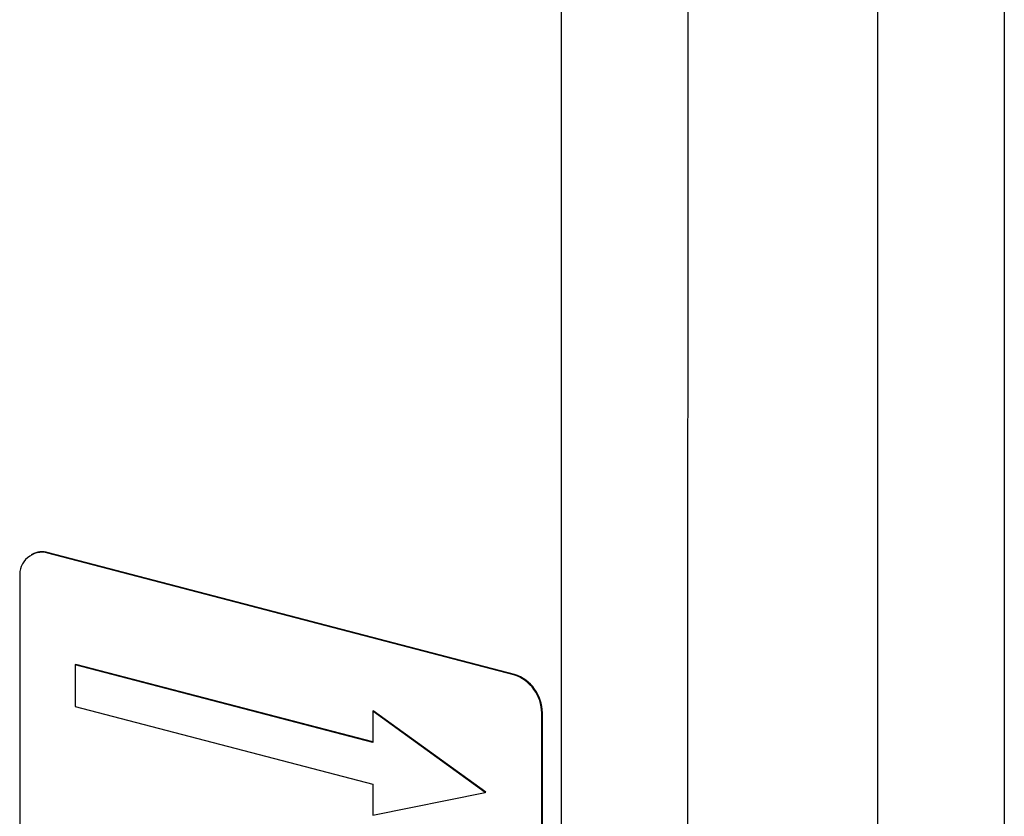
# Model space of a CAD drawing. Header units: millimetres. Extents: x 0 to 2100, y 0 to 1485.
# Tile 36 of 39: x 1691 to 1735, y 1186 to 1221. Entities that reach past the tile are written whole.
import ezdxf

# ---------------------------------------------------------------- set-up
doc = ezdxf.new("R2010")
doc.units = ezdxf.units.MM
doc.header["$LTSCALE"] = 5

msp = doc.modelspace()

# ---------------------------------------------------------------- linework, layer by layer
at = {"color": 7, "linetype": 'Continuous', "lineweight": 25}
for p, q in [((1735.161, 1294.332), (1735.158, 1100.442)), ((1729.541, 1291.155), (1729.538, 1097.265)), ((1721.111, 1249.458), (1721.108, 1092.5)), ((1715.491, 1246.281), (1715.488, 1089.322)), ((1692.005, 1197.665), (1691.977, 1197.649)), ((1713.394, 1192.331), (1692.715, 1197.728)), ((1713.422, 1192.347), (1692.744, 1197.744)), ((1691.475, 1196.667), (1691.474, 1151.426)), ((1693.928, 1192.772), (1693.956, 1192.788)), ((1693.928, 1192.772), (1693.928, 1190.925)), ((1707.133, 1189.325), (1693.928, 1192.772)), ((1707.133, 1189.348), (1693.956, 1192.788)), ((1693.928, 1190.925), (1707.133, 1187.479)), ((1707.133, 1190.71), (1707.161, 1190.726)), ((1712.125, 1187.099), (1707.133, 1190.71)), ((1707.133, 1190.71), (1707.133, 1189.325)), ((1712.153, 1187.115), (1707.161, 1190.726)), ((1714.634, 1145.381), (1714.635, 1190.622)), ((1714.662, 1145.397), (1714.663, 1190.638)), ((1707.133, 1187.479), (1707.133, 1186.094)), ((1707.133, 1186.094), (1712.125, 1187.099)), ((1712.125, 1187.099), (1712.153, 1187.115))]:
    msp.add_line(p, q, dxfattribs=at)
at = {"color": 8, "linetype": 'Continuous', "lineweight": 18}
for p, q in [((1692.715, 1197.728), (1692.744, 1197.744)), ((1713.394, 1192.331), (1713.422, 1192.347)), ((1714.635, 1190.622), (1714.663, 1190.638))]:
    msp.add_line(p, q, dxfattribs=at)
at = {"color": 7, "linetype": 'Continuous', "lineweight": 25}
for centre, radius, start, end in [((1692.459, 1196.772), 0.99, 74.9958, 186.079), ((1692.47, 1196.813), 0.97, 73.6282, 118.6112), ((1712.83, 1190.616), 1.805, 0.1901, 71.7755), ((1712.858, 1190.632), 1.805, 0.1901, 71.7755)]:
    msp.add_arc(centre, radius, start, end, dxfattribs=at)

doc.saveas('drawing.dxf')
